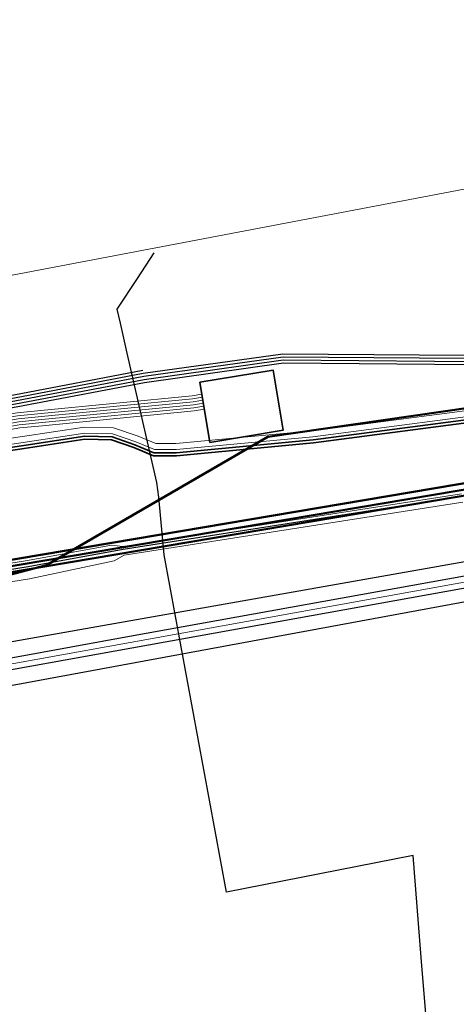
# Model space of a CAD drawing. Header units: metres. Extents: x -502 to 161, y -108 to 174.
# Tile 247 of 256: x 58.4 to 65.57, y 20.06 to 36.23. Entities that reach past the tile are written whole.
import ezdxf

# ---------------------------------------------------------------- set-up
doc = ezdxf.new("R2010")
doc.units = ezdxf.units.M
doc.header["$LTSCALE"] = 0.1
doc.layers.add('BRI32-005.02-5f05-Koordinierung Schemaplan 4 BA ZOB Teilbereich', color=7, linetype='Continuous')

msp = doc.modelspace()

# ---------------------------------------------------------------- linework, layer by layer
at = {"layer": 'BRI32-005.02-5f05-Koordinierung Schemaplan 4 BA ZOB Teilbereich', "color": 250, "linetype": 'Continuous', "lineweight": 13, "true_color": 0x333333, "transparency": 33554687}
msp.add_line((55.495, 31.501), (95.338, 39.097), dxfattribs=at)
at = {"layer": 'BRI32-005.02-5f05-Koordinierung Schemaplan 4 BA ZOB Teilbereich', "color": 114, "linetype": 'Continuous', "lineweight": 50, "true_color": 0x00994c, "transparency": 33554687}
for p, q in [((57.796, 27.277), (84.961, 31.869)), ((57.776, 27.172), (84.978, 31.77)), ((57.756, 27.067), (84.995, 31.672))]:
    msp.add_line(p, q, dxfattribs=at)
at = {"layer": 'BRI32-005.02-5f05-Koordinierung Schemaplan 4 BA ZOB Teilbereich', "color": 114, "linetype": 'Continuous', "lineweight": 50, "true_color": 0x00994c, "transparency": 33554687, "flags": 128}
msp.add_lwpolyline([(86.746, 32.886), (62.474, 29.379), (58.844, 27.268), (54.675, 26.174), (52.837, 26.743), (50.883, 27.391), (47.635, 30.033), (45.089, 43.494)], dxfattribs=at)
at = {"layer": 'BRI32-005.02-5f05-Koordinierung Schemaplan 4 BA ZOB Teilbereich', "color": 190, "linetype": 'Continuous', "lineweight": 35, "true_color": 0x7f00ff, "transparency": 33554687, "flags": 128}
for points in [[(66.729, 29.787), (63.218, 29.327), (60.971, 29.117), (60.606, 29.117), (60.291, 29.247), (59.917, 29.377), (59.471, 29.387), (58.468, 29.236), (54.291, 28.616), (53.51, 28.512), (52.703, 28.441), (52.005, 28.422), (50.82, 28.622), (50.346, 28.609), (49.271, 29.034), (48.834, 29.798), (47.68, 34.569), (47.175, 36.657), (46.948, 37.014), (46.674, 37.756), (46.023, 40.711), (45.433, 43.4)], [(66.735, 29.737), (63.224, 29.277), (60.973, 29.067), (60.596, 29.067), (60.273, 29.201), (59.908, 29.327), (59.47, 29.337), (58.475, 29.187), (54.298, 28.567), (53.514, 28.462), (52.707, 28.391), (52.007, 28.372), (50.819, 28.572), (50.332, 28.561), (49.312, 29.068), (48.882, 29.814), (47.84, 34.124), (47.729, 34.581), (47.222, 36.677), (46.993, 37.036), (46.722, 37.77), (46.072, 40.722), (45.482, 43.411)]]:
    msp.add_lwpolyline(points, dxfattribs=at)
at = {"layer": 'BRI32-005.02-5f05-Koordinierung Schemaplan 4 BA ZOB Teilbereich', "color": 251, "linetype": 'Continuous', "lineweight": 13, "true_color": 0x5b5b5b, "transparency": 33554687, "flags": 128}
msp.add_lwpolyline([(66.723, 29.837), (63.212, 29.377), (60.969, 29.167), (60.616, 29.167), (60.309, 29.295), (59.926, 29.427), (59.472, 29.437), (58.461, 29.285), (54.284, 28.665), (53.506, 28.562), (52.699, 28.491), (51.981, 28.565), (51.597, 28.712), (50.75, 29.542), (50.496, 30.215), (50.248, 31.066), (49.895, 32.623), (48.832, 36.339), (48.683, 37.745), (48.558, 39.038), (48.412, 39.811)], dxfattribs=at)
at = {"layer": 'BRI32-005.02-5f05-Koordinierung Schemaplan 4 BA ZOB Teilbereich', "color": 7, "linetype": 'Continuous', "lineweight": 13, "transparency": 33554687, "flags": 128}
for points in [[(47.975, 38.212), (48.544, 36.255), (49.607, 32.551), (49.96, 30.988), (50.214, 30.119), (50.51, 29.332), (50.686, 29.13), (50.703, 29.111), (52.029, 28.761), (52.697, 28.692), (53.485, 28.762), (54.312, 28.895), (58.386, 29.625), (58.765, 29.661), (61.254, 29.902), (61.417, 29.93)], [(48.023, 38.226), (48.592, 36.269), (49.655, 32.563), (50.008, 31.001), (50.261, 30.135), (50.55, 29.367), (50.849, 29.019), (52.017, 28.712), (52.701, 28.642), (53.491, 28.712), (54.32, 28.846), (58.395, 29.576), (58.77, 29.611), (61.261, 29.852), (61.425, 29.881)], [(48.071, 38.24), (48.64, 36.283), (49.703, 32.575), (50.056, 31.014), (50.308, 30.151), (50.59, 29.402), (50.876, 29.064), (50.991, 28.929), (51.319, 28.843), (52.005, 28.663), (52.705, 28.592), (53.497, 28.662), (54.328, 28.797), (58.404, 29.527), (58.775, 29.561), (61.268, 29.802), (61.434, 29.832)], [(48.119, 38.254), (48.688, 36.297), (49.751, 32.587), (50.104, 31.027), (50.355, 30.167), (50.63, 29.437), (50.796, 29.237), (51.397, 29.084), (52.064, 28.908), (52.685, 28.842), (53.467, 28.912), (54.288, 29.042), (58.359, 29.772), (58.75, 29.811), (61.234, 30.052), (61.393, 30.077)], [(48.167, 38.268), (48.736, 36.311), (49.799, 32.599), (50.152, 31.04), (50.402, 30.183), (50.67, 29.472), (50.93, 29.154), (52.053, 28.859), (52.689, 28.792), (53.473, 28.862), (54.296, 28.993), (58.368, 29.723), (58.755, 29.761), (61.24, 30.002), (61.401, 30.028)], [(48.215, 38.282), (48.784, 36.325), (49.847, 32.611), (50.2, 31.053), (50.449, 30.199), (50.71, 29.507), (50.957, 29.2), (51.063, 29.067), (51.354, 28.99), (52.041, 28.81), (52.693, 28.742), (53.479, 28.812), (54.304, 28.944), (58.377, 29.674), (58.76, 29.711), (61.247, 29.952), (61.409, 29.979)], [(61.36, 30.273), (62.56, 30.473), (62.724, 29.487), (61.524, 29.287), (61.36, 30.273)], [(61.36, 30.273), (62.56, 30.473), (62.724, 29.487), (61.524, 29.287), (61.36, 30.273)]]:
    msp.add_lwpolyline(points, dxfattribs=at)
at = {"layer": 'BRI32-005.02-5f05-Koordinierung Schemaplan 4 BA ZOB Teilbereich', "color": 40, "linetype": 'Continuous', "lineweight": 18, "true_color": 0xffbf00, "transparency": 33554687, "flags": 128}
msp.add_lwpolyline([(29.358, 36.172), (30.078, 36.302), (36.905, 37.587), (37.591, 37.707), (37.819, 37.637), (37.937, 37.407), (38.038, 36.812), (40.148, 24.982), (40.401, 23.447), (40.535, 22.833), (40.859, 22.577), (41.586, 22.707), (46.545, 23.527), (58.308, 25.657), (70.155, 27.797), (70.597, 27.868), (71.179, 27.977)], dxfattribs=at)
at = {"layer": 'BRI32-005.02-5f05-Koordinierung Schemaplan 4 BA ZOB Teilbereich', "color": 116, "linetype": 'Continuous', "lineweight": 13, "true_color": 0x007f3f, "transparency": 33554687, "flags": 128}
for points in [[(66.737, 29.738), (63.223, 29.278), (60.974, 29.067), (60.596, 29.067), (60.273, 29.201), (59.908, 29.327), (59.478, 29.337), (58.476, 29.186), (54.298, 28.566), (53.517, 28.463), (52.698, 28.391), (51.958, 28.467), (51.542, 28.626), (50.664, 29.486), (50.401, 30.183), (50.151, 31.041), (49.798, 32.598), (48.733, 36.32)], [(48.931, 36.358), (49.992, 32.648), (50.345, 31.091), (50.591, 30.247), (50.836, 29.598), (51.652, 28.798), (52.004, 28.663), (52.7, 28.591), (53.495, 28.661), (54.27, 28.764), (58.446, 29.384), (59.466, 29.537), (59.944, 29.527), (60.345, 29.389), (60.636, 29.267), (60.964, 29.267), (63.201, 29.476), (66.709, 29.936)]]:
    msp.add_lwpolyline(points, dxfattribs=at)
at = {"layer": 'BRI32-005.02-5f05-Koordinierung Schemaplan 4 BA ZOB Teilbereich', "color": 35, "linetype": 'Continuous', "lineweight": 13, "true_color": 0x99724c, "transparency": 33554687, "flags": 128}
for points in [[(46.681, 35.308), (46.662, 35), (46.594, 34.89), (46.768, 34.679), (46.811, 34.627), (46.817, 34.613), (47.456, 33.541), (48.005, 31.693), (49.464, 30.013), (49.656, 29.87), (50.376, 29.343), (52.318, 27.887), (52.808, 27.52), (53.284, 27.118), (53.436, 27), (53.818, 26.923), (54.739, 26.737), (58.531, 27.347), (59.908, 27.6), (60.094, 27.574), (65.654, 28.444)], [(41.67, 17.615), (41.698, 17.157), (41.967, 17.004), (42.962, 17.173), (43.738, 17.232), (44.227, 17.484), (44.4, 17.637), (44.541, 17.8), (51.823, 26.28), (52.133, 26.41), (52.691, 26.815), (53.56, 26.669), (54.733, 26.431), (58.563, 27.047), (59.951, 27.34), (60.117, 27.436), (65.677, 28.306)]]:
    msp.add_lwpolyline(points, dxfattribs=at)
at = {"layer": 'BRI32-005.02-5f05-Koordinierung Schemaplan 4 BA ZOB Teilbereich', "color": 1, "linetype": 'Continuous', "lineweight": 25, "true_color": 0xff0000, "transparency": 33554687, "flags": 128}
msp.add_lwpolyline([(46.726, 34.572), (47.37, 33.49), (47.917, 31.641), (49.388, 29.947), (49.635, 29.762), (50.344, 29.242), (52.245, 27.817), (52.721, 27.46), (53.131, 27.11), (53.24, 27.025), (53.393, 26.906), (53.808, 26.823), (53.863, 26.812), (54.737, 26.635), (58.542, 27.247), (60.1, 27.534), (65.66, 28.404)], dxfattribs=at)
at = {"layer": 'BRI32-005.02-5f05-Koordinierung Schemaplan 4 BA ZOB Teilbereich', "color": 6, "linetype": 'Continuous', "lineweight": 25, "true_color": 0xff00ff, "transparency": 33554687, "flags": 128}
for points in [[(60.168, 30.752), (60.058, 31.244), (60.004, 31.472), (60.336, 31.98), (60.61, 32.399)], [(64.994, 20.827), (64.86, 22.5), (61.798, 21.897), (60.775, 27.437), (60.686, 28.387), (60.653, 28.629), (60.168, 30.752)], [(66.202, 9.317), (66.114, 9.997), (66.08, 10.307), (66.039, 10.707), (65.257, 17.663), (64.994, 20.827)]]:
    msp.add_lwpolyline(points, dxfattribs=at)
at = {"layer": 'BRI32-005.02-5f05-Koordinierung Schemaplan 4 BA ZOB Teilbereich', "color": 250, "linetype": 'Continuous', "lineweight": 25, "true_color": 0x333333, "transparency": 33554687, "flags": 128}
for points in [[(45.913, 23.444), (47.169, 23.742), (58.29, 25.755), (60.206, 26.102), (67.466, 27.413), (69.753, 28.001), (70.429, 28.173), (76.09, 29.184), (77.894, 29.473), (78.285, 29.495), (83.352, 30.506), (84.396, 30.528), (85.801, 29.713), (87.124, 28.935), (87.736, 28.887), (88.043, 28.889), (89.143, 29.103), (95.001, 30.249), (100.575, 31.365)], [(100.615, 31.169), (95.039, 30.053), (89.181, 28.907), (88.063, 28.689), (87.728, 28.687), (87.062, 28.739), (85.701, 29.541), (84.344, 30.326), (83.374, 30.306), (78.311, 29.297), (77.916, 29.273), (76.124, 28.986), (70.471, 27.977), (69.803, 27.807), (67.508, 27.217), (60.242, 25.906), (58.326, 25.559), (47.209, 23.546), (45.959, 23.25), (45.913, 23.444)], [(47.321, 5.561), (47.525, 12.111), (47.759, 17.027), (48.128, 22.014), (48.839, 23.887), (49.336, 25.955), (49.925, 27.391), (50.194, 28.144), (50.458, 28.888), (50.619, 29.198), (50.899, 29.385), (51.257, 29.407), (51.621, 29.337), (52.119, 29.153), (52.7, 29.092), (53.444, 29.162), (54.243, 29.287), (58.314, 30.017), (60.43, 30.422), (62.723, 30.742), (66.451, 30.712)], [(47.371, 5.554), (47.575, 12.109), (47.809, 17.023), (48.177, 22.001), (48.887, 23.872), (49.385, 25.943), (49.975, 27.382), (50.241, 28.127), (50.506, 28.872), (50.661, 29.166), (50.916, 29.336), (51.254, 29.357), (51.608, 29.289), (52.108, 29.104), (52.7, 29.042), (53.45, 29.112), (54.251, 29.238), (58.323, 29.968), (60.437, 30.372), (62.726, 30.692), (66.451, 30.662)], [(47.471, 5.555), (47.675, 12.105), (47.909, 17.015), (48.275, 21.975), (48.983, 23.842), (49.483, 25.919), (50.075, 27.364), (50.335, 28.093), (50.6, 28.84), (50.703, 29.134), (50.933, 29.287), (51.251, 29.307), (51.595, 29.241), (52.097, 29.055), (52.7, 28.992), (53.456, 29.062), (54.259, 29.189), (58.332, 29.919), (60.444, 30.322), (62.729, 30.642), (66.451, 30.612)], [(47.521, 5.553), (47.725, 12.103), (47.959, 17.011), (48.324, 21.962), (49.031, 23.827), (49.532, 25.907), (50.125, 27.355), (50.382, 28.076), (50.647, 28.823), (50.745, 29.102), (50.95, 29.238), (51.248, 29.257), (51.582, 29.193), (52.086, 29.006), (52.7, 28.942), (53.462, 29.012), (54.267, 29.14), (58.341, 29.87), (60.451, 30.272), (62.732, 30.592), (66.451, 30.562)]]:
    msp.add_lwpolyline(points, dxfattribs=at)
at = {"layer": 'BRI32-005.02-5f05-Koordinierung Schemaplan 4 BA ZOB Teilbereich', "color": 3, "linetype": 'Continuous', "lineweight": 25, "true_color": 0x00ff00, "transparency": 33554687, "flags": 128}
msp.add_lwpolyline([(49.315, 29.521), (49.126, 30.098), (49.247, 30.459), (50.138, 30.907), (51.018, 31.148), (51.804, 31.074), (52.742, 30.726), (54.541, 29.835), (55.35, 29.567), (55.784, 29.614), (56.075, 29.666), (58.305, 30.066), (60.423, 30.472)], dxfattribs=at)
msp.add_lwpolyline([(49.315, 29.521), (49.126, 30.098), (49.247, 30.459), (50.138, 30.907), (51.018, 31.148), (51.804, 31.074), (52.742, 30.726), (54.541, 29.835), (55.35, 29.567), (55.784, 29.614), (56.075, 29.666), (58.305, 30.066), (60.423, 30.472)], dxfattribs=at)
at = {"layer": 'BRI32-005.02-5f05-Koordinierung Schemaplan 4 BA ZOB Teilbereich', "color": 7, "linetype": 'Continuous', "lineweight": 35, "transparency": 33554687, "flags": 128}
msp.add_lwpolyline([(61.36, 30.273), (62.56, 30.473), (62.724, 29.487), (61.524, 29.287), (61.36, 30.273)], dxfattribs=at)
at = {"layer": 'BRI32-005.02-5f05-Koordinierung Schemaplan 4 BA ZOB Teilbereich', "color": 40, "linetype": 'Continuous', "lineweight": 25, "true_color": 0xffbf00, "transparency": 33554687, "flags": 128}
for points in [[(70.868, 28.257), (70.199, 28.117), (58.304, 26.017), (46.558, 23.849), (46.549, 23.847)], [(71.489, 27.697), (70.818, 27.59), (70.11, 27.477), (58.312, 25.297), (46.55, 23.209), (46.541, 23.207)]]:
    msp.add_lwpolyline(points, dxfattribs=at)

doc.saveas('drawing.dxf')
